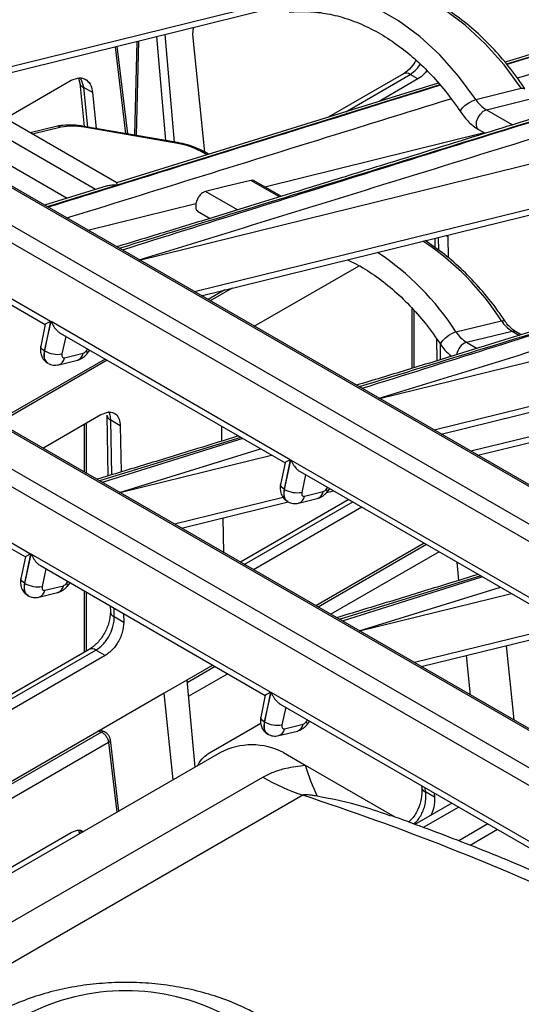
# Model space of a CAD drawing. Header units: millimetres. Extents: x 16 to 503, y 3 to 290.
# Tile 29 of 172: x 95.62 to 99.95, y 85.88 to 94.37. Entities that reach past the tile are written whole.
import ezdxf

# ---------------------------------------------------------------- set-up
doc = ezdxf.new("R2010")
doc.units = ezdxf.units.MM

msp = doc.modelspace()

# ---------------------------------------------------------------- linework, layer by layer
at = {"color": 7, "linetype": 'Continuous', "lineweight": 25}
for p, q in [((103.0851, 95.0011), (99.8207, 93.9874)), ((103.0879, 94.9995), (99.823, 93.9845)), ((97.7185, 94.5003), (94.302, 93.6593)), ((94.3616, 93.6249), (97.7817, 94.4668)), ((93.0875, 94.3465), (111.6899, 83.6076)), ((111.7192, 83.6045), (93.1169, 94.3434)), ((92.6954, 94.2499), (111.2977, 83.511)), ((96.8044, 94.2262), (96.8808, 93.3301)), ((96.9589, 93.3165), (96.8797, 94.2447)), ((97.1178, 94.2426), (97.122, 94.3044)), ((97.221, 93.2295), (97.1178, 94.2426)), ((96.4483, 94.1386), (96.5372, 93.3898)), ((96.556, 93.3865), (96.4662, 94.143)), ((96.6356, 94.1847), (96.6153, 93.3762)), ((96.6308, 93.3735), (96.6513, 94.1885)), ((98.933, 93.9048), (98.289, 93.533)), ((98.4351, 93.5784), (98.9907, 93.8991)), ((99.0572, 93.8607), (98.9907, 93.8991)), ((93.1496, 93.8359), (110.675, 83.7188)), ((95.4991, 93.5201), (96.0694, 93.8493)), ((96.1325, 93.8685), (96.143, 93.823)), ((96.143, 93.823), (96.1808, 93.4517)), ((99.232, 93.8256), (96.4591, 92.9653)), ((99.2465, 93.8091), (96.4644, 92.946)), ((99.0572, 93.8607), (98.7229, 93.6677)), ((94.8364, 93.7418), (96.2784, 92.9093)), ((96.4609, 92.9649), (95.0318, 93.7899)), ((96.253, 93.7433), (96.1762, 93.7876)), ((96.211, 93.4464), (96.1762, 93.7876)), ((96.253, 93.7433), (96.2845, 93.4337)), ((99.5558, 93.6836), (99.948, 93.7802)), ((99.647, 93.5952), (100.0391, 93.6917)), ((94.785, 93.5542), (96.0334, 92.8335)), ((99.647, 93.5952), (99.8724, 93.465)), ((93.0669, 93.4016), (95.8904, 91.7716)), ((95.9406, 93.4511), (95.7149, 93.3955)), ((95.9823, 93.444), (95.736, 93.3834)), ((96.9841, 93.3121), (96.1784, 93.4521)), ((96.9864, 93.3037), (96.1807, 93.4436)), ((97.7364, 92.9319), (99.6285, 93.3977)), ((99.5801, 93.4256), (99.6379, 93.3923)), ((93.1456, 93.3023), (95.845, 91.7439)), ((97.2366, 93.2065), (97.188, 93.2346)), ((97.2523, 93.2114), (97.2173, 93.2316)), ((96.6576, 92.2994), (100.1435, 93.1576)), ((100.9118, 92.9573), (97.1304, 92.0265)), ((97.8653, 92.8436), (97.6176, 92.9866)), ((97.881, 92.8485), (97.6468, 92.9836)), ((96.3787, 92.9403), (95.8375, 92.7729)), ((96.4644, 92.946), (95.861, 92.7593)), ((97.19, 91.9921), (100.9932, 92.9283)), ((97.5006, 92.7312), (97.2253, 92.8902)), ((96.212, 92.5567), (97.1441, 92.7861)), ((97.1583, 92.7207), (97.2655, 92.6588)), ((99.2014, 92.4872), (99.2029, 92.4065)), ((99.2363, 92.3827), (99.2343, 92.4953)), ((99.315, 92.5004), (99.2971, 92.5107)), ((99.3125, 92.5145), (99.315, 92.5004)), ((99.315, 92.5004), (99.3182, 92.3191)), ((92.9165, 92.3422), (111.5189, 81.6033)), ((111.5482, 81.6003), (92.9458, 92.3392)), ((92.5244, 92.2457), (111.1267, 81.5068)), ((97.6457, 91.729), (98.5494, 92.2507)), ((97.3931, 92.042), (97.2483, 91.9584)), ((97.4563, 92.0576), (97.2664, 91.948)), ((98.7245, 91.1062), (102.2104, 91.9644)), ((99.0033, 91.8871), (99.0033, 91.3647)), ((99.0232, 91.3708), (99.0232, 91.8645)), ((92.9786, 91.8317), (110.504, 81.7145)), ((95.8904, 91.7716), (95.8386, 91.5167)), ((95.84, 91.5159), (95.8953, 91.7688)), ((97.9573, 90.5784), (95.8953, 91.7688)), ((99.3848, 91.6794), (99.7769, 91.7759)), ((95.8446, 91.7448), (95.8064, 91.5571)), ((99.4759, 91.5909), (99.8681, 91.6874)), ((99.8681, 91.6874), (99.9322, 91.6504)), ((99.9479, 91.6552), (99.8974, 91.6844)), ((95.974, 91.6694), (97.912, 90.5507)), ((96.0225, 91.6414), (95.9894, 91.49)), ((102.6138, 91.6743), (99.1973, 90.8333)), ((99.2165, 91.6228), (99.2198, 91.4311)), ((99.257, 90.7988), (102.677, 91.6407)), ((99.4759, 91.5909), (99.5676, 91.538)), ((95.8386, 91.5167), (95.84, 91.5159)), ((96.1982, 91.5151), (96.2118, 91.5322)), ((96.2065, 91.4929), (96.2296, 91.5219)), ((99.2527, 91.4412), (99.2503, 91.5766)), ((96.3608, 91.4461), (95.4268, 90.9069)), ((96.379, 91.4357), (95.445, 90.8965)), ((95.9613, 91.397), (96.1221, 91.4366)), ((96.0115, 91.4568), (96.1723, 91.4964)), ((99.3327, 91.4818), (99.333, 91.4658)), ((92.8959, 91.3973), (95.7193, 89.7674)), ((92.9745, 91.298), (95.674, 89.7396)), ((95.8243, 90.6775), (96.3255, 90.9668)), ((96.3766, 90.9629), (96.3858, 90.4383)), ((96.492, 90.8707), (96.4104, 90.9178)), ((96.4186, 90.4483), (96.4104, 90.9178)), ((100.7407, 90.953), (99.5133, 90.6509)), ((99.5729, 90.6165), (100.8222, 90.924)), ((96.1803, 90.883), (96.1803, 90.4719)), ((96.2002, 90.4605), (96.2002, 90.8945)), ((96.492, 90.8707), (96.4989, 90.4727)), ((97.3678, 90.7387), (97.3656, 90.8661)), ((97.5319, 90.7701), (96.3116, 90.3951)), ((97.5479, 90.7608), (96.337, 90.3804)), ((96.4841, 90.2966), (97.701, 90.6725)), ((96.4865, 90.2952), (97.7961, 90.6175)), ((97.9573, 90.5784), (97.9055, 90.3235)), ((97.9069, 90.3227), (97.9622, 90.5756)), ((100.7857, 88.9456), (97.9622, 90.5756)), ((97.9115, 90.5516), (97.8733, 90.3638)), ((98.0409, 90.4762), (100.7404, 88.9178)), ((98.0894, 90.4482), (98.0563, 90.2967)), ((97.9069, 90.3227), (97.9055, 90.3235)), ((98.2651, 90.3219), (98.2787, 90.339)), ((98.2735, 90.2997), (98.2965, 90.3287)), ((97.8963, 90.2528), (96.9594, 90.0222)), ((98.4609, 90.2338), (97.5269, 89.6946)), ((98.0282, 90.2038), (98.189, 90.2434)), ((98.0785, 90.2636), (98.2393, 90.3032)), ((98.2698, 90.2957), (98.3286, 90.3102)), ((97.019, 89.9878), (97.9393, 90.2143)), ((97.5607, 89.6751), (98.4947, 90.2142)), ((98.5747, 90.1681), (97.6407, 89.6289)), ((97.3846, 89.7767), (97.3794, 90.0765)), ((99.1117, 89.8581), (98.1776, 89.3189)), ((99.1311, 89.8469), (98.1971, 89.3077)), ((95.6735, 89.7405), (95.6354, 89.5528)), ((95.7193, 89.7674), (95.6675, 89.5125)), ((95.669, 89.5116), (95.7243, 89.7645)), ((97.7863, 88.5741), (95.7243, 89.7645)), ((99.239, 89.7846), (98.305, 89.2454)), ((95.803, 89.6652), (97.741, 88.5464)), ((99.41, 89.5379), (99.394, 89.6951)), ((95.8515, 89.6372), (95.8183, 89.4857)), ((99.5988, 89.5769), (98.3785, 89.2019)), ((99.6149, 89.5676), (98.404, 89.1872)), ((95.6675, 89.5125), (95.669, 89.5116)), ((95.8405, 89.4525), (96.0013, 89.4921)), ((96.0272, 89.5109), (96.0407, 89.5279)), ((96.0355, 89.4886), (96.0586, 89.5176)), ((98.551, 89.1034), (99.7679, 89.4793)), ((95.7903, 89.3927), (95.9511, 89.4323)), ((96.1803, 89.4473), (96.1803, 88.9172)), ((96.2002, 88.9286), (96.2002, 89.4359)), ((98.5535, 89.102), (99.8631, 89.4243)), ((96.4053, 89.3175), (96.4062, 89.2673)), ((96.4399, 89.2222), (96.4386, 89.2982)), ((96.5215, 89.1751), (96.4399, 89.2222)), ((96.5202, 89.2511), (96.5215, 89.1751)), ((100.3359, 89.1514), (99.0263, 88.829)), ((99.0859, 88.7946), (100.3955, 89.1169)), ((99.8179, 88.9748), (99.8833, 88.3343)), ((96.224, 88.9424), (94.5922, 88.0004)), ((94.6499, 87.9947), (96.2817, 88.9367)), ((96.3617, 88.8905), (94.7299, 87.9485)), ((96.3617, 88.8905), (96.2817, 88.9367)), ((99.5109, 88.5493), (99.4761, 88.8906)), ((97.2902, 88.8066), (97.0653, 88.6768)), ((97.3096, 88.7954), (97.0673, 88.6555)), ((97.4176, 88.7331), (97.0782, 88.5372)), ((97.0653, 88.6768), (96.8706, 88.5644)), ((97.0653, 88.6768), (97.1345, 87.9267)), ((96.8706, 88.5644), (94.2423, 87.0471)), ((96.9467, 87.8182), (96.8706, 88.5644)), ((97.7405, 88.5473), (97.7023, 88.3596)), ((97.7863, 88.5741), (97.7345, 88.3193)), ((97.7359, 88.3184), (97.7912, 88.5713)), ((100.6147, 86.9413), (97.7912, 88.5713)), ((97.8699, 88.4719), (100.5694, 86.9136)), ((97.9184, 88.444), (97.8853, 88.2925)), ((97.2606, 88.0518), (97.7022, 88.3067)), ((97.7359, 88.3184), (97.7345, 88.3193)), ((97.9074, 88.2593), (98.0682, 88.2989)), ((98.0941, 88.3176), (98.1077, 88.3347)), ((98.1025, 88.2954), (98.1255, 88.3244)), ((96.3293, 88.2295), (94.2443, 87.0258)), ((96.3067, 88.2389), (96.3293, 88.2295)), ((96.3547, 88.2328), (96.3208, 88.247)), ((97.8572, 88.1995), (98.018, 88.2391)), ((96.3906, 88.1402), (94.2552, 86.9075)), ((96.3906, 88.1402), (96.462, 87.5384)), ((96.4792, 87.5484), (96.4063, 88.1629)), ((97.3541, 88.0535), (91.3709, 84.5994)), ((97.8981, 88.0535), (98.0849, 87.9456)), ((98.0849, 87.9456), (98.8588, 87.4988)), ((91.7368, 84.3882), (97.72, 87.8423)), ((98.0659, 87.6854), (92.0827, 84.2314)), ((99.0881, 87.7687), (99.09, 87.7496)), ((99.1232, 87.7141), (99.1195, 87.7505)), ((99.2, 87.6698), (99.1232, 87.7141)), ((99.1963, 87.7062), (99.2, 87.6698)), ((99.3491, 87.6181), (99.0304, 87.4341)), ((99.4086, 87.5837), (99.1027, 87.4071)), ((99.6603, 87.4384), (99.4082, 87.2928)), ((94.4376, 86.4221), (96.0694, 87.3641)), ((96.1325, 87.3833), (96.1396, 87.3523)), ((99.744, 87.3901), (99.5064, 87.2529))]:
    msp.add_line(p, q, dxfattribs=at)
at = {"color": 7, "linetype": 'Continuous', "lineweight": 25, "flags": 128}
for points in [[(99.948, 93.7802), (99.7996, 93.9824), (99.6379, 94.1644), (99.4648, 94.3241), (99.2825, 94.4595), (99.0932, 94.5688), (98.8992, 94.6506), (98.7031, 94.7041), (98.5071, 94.7285), (98.3138, 94.7236)], [(99.5558, 93.6836), (99.4075, 93.8858), (99.2458, 94.0679), (99.0727, 94.2276), (98.8904, 94.3629), (98.701, 94.4722), (98.5071, 94.5541), (98.3109, 94.6076), (98.115, 94.632), (97.9216, 94.627)], [(99.948, 93.7802), (99.9692, 93.782), (99.9789, 93.7767)], [(99.4268, 93.5734), (99.4258, 93.5753), (99.4275, 93.5902), (99.4414, 93.6107), (99.4651, 93.6337), (99.4952, 93.6556), (99.5271, 93.6731), (99.5558, 93.6836)], [(99.5801, 93.4256), (99.5687, 93.4365), (99.5607, 93.461), (99.5629, 93.4928), (99.575, 93.527), (99.5953, 93.5585), (99.6205, 93.5824), (99.647, 93.5952)], [(96.1807, 93.4436), (96.18, 93.4496), (96.1785, 93.452), (96.1784, 93.4521)], [(96.9864, 93.3037), (96.9856, 93.3097), (96.9842, 93.3121), (96.9841, 93.3121)], [(97.6176, 92.9866), (97.3979, 92.9326), (97.2253, 92.8902)], [(99.7769, 91.7759), (99.7982, 91.7777), (99.8078, 91.7724)], [(99.2557, 91.5691), (99.2547, 91.571), (99.2565, 91.586), (99.2703, 91.6065), (99.2941, 91.6294), (99.3242, 91.6513), (99.3561, 91.6689), (99.3848, 91.6794)], [(99.8681, 91.6874), (99.8917, 91.687), (99.8974, 91.6844)], [(95.8386, 91.5167), (95.8251, 91.5255), (95.8149, 91.5347), (95.8085, 91.5439), (95.8061, 91.5528), (95.8064, 91.5571)], [(96.1982, 91.5151), (96.2043, 91.5058), (96.2073, 91.4985), (96.207, 91.4936), (96.2065, 91.4929)], [(97.9055, 90.3235), (97.892, 90.3323), (97.8819, 90.3415), (97.8754, 90.3507), (97.873, 90.3595), (97.8733, 90.3638)], [(98.2651, 90.3219), (98.2712, 90.3126), (98.2742, 90.3053), (98.2739, 90.3004), (98.2735, 90.2997)], [(95.6675, 89.5125), (95.6541, 89.5212), (95.6439, 89.5304), (95.6375, 89.5396), (95.6351, 89.5485), (95.6354, 89.5528)], [(96.0272, 89.5109), (96.0333, 89.5015), (96.0362, 89.4942), (96.036, 89.4893), (96.0355, 89.4886)], [(97.7345, 88.3193), (97.721, 88.328), (97.7108, 88.3372), (97.7044, 88.3464), (97.702, 88.3553), (97.7023, 88.3596)], [(98.0941, 88.3176), (98.1002, 88.3083), (98.1032, 88.301), (98.1029, 88.2961), (98.1025, 88.2954)], [(96.3547, 88.2328), (96.3569, 88.2318), (96.3585, 88.2307)]]:
    msp.add_lwpolyline(points, dxfattribs=at)
at = {"color": 7, "linetype": 'Continuous', "lineweight": 25}
for centre, radius, start, end in [((98.9569, 93.8528), 0.0573, 53.94948, 114.74006), ((96.1895, 93.8334), 0.0477, 192.58733, 253.77767), ((99.792, 93.8358), 0.281, 212.78253, 238.91042), ((95.9529, 93.3972), 0.0553, 57.8627, 102.88794), ((96.0806, 92.9458), 0.5078, 78.63254, 101.15988), ((96.8855, 92.6808), 0.631, 61.35431, 80.80366), ((97.199, 93.1977), 0.0385, 61.62434, 106.63047), ((97.8043, 90.5085), 2.3447, 32.71894, 56.43843), ((97.4121, 90.412), 2.3447, 32.71894, 56.43843), ((100.0132, 91.928), 0.281, 212.78253, 238.91042), ((99.621, 91.8315), 0.281, 212.78253, 238.91042), ((99.5265, 91.4635), 0.1371, 111.62673, 171.61174), ((95.9507, 91.7103), 0.2237, 240.34382, 279.94896), ((95.9389, 91.4668), 0.0733, 287.55627, 352.11944), ((96.0996, 91.5065), 0.0734, 287.81834, 352.10222), ((96.4325, 90.9696), 0.0563, 186.8131, 246.86029), ((98.0176, 90.5171), 0.2237, 240.34382, 279.94896), ((98.0059, 90.2736), 0.0733, 287.55627, 352.11944), ((98.1666, 90.3132), 0.0734, 287.81834, 352.10222), ((95.7797, 89.706), 0.2237, 240.34382, 279.94896), ((95.9286, 89.5022), 0.0734, 287.81834, 352.10222), ((95.7679, 89.4626), 0.0733, 287.55627, 352.11944), ((96.4621, 89.274), 0.0563, 186.8131, 246.86029), ((96.2479, 88.8897), 0.0579, 54.31115, 114.37839), ((97.8466, 88.5128), 0.2237, 240.34382, 279.94896), ((97.9956, 88.309), 0.0734, 287.81834, 352.10222), ((96.3453, 88.2063), 0.0281, 70.32315, 124.64274), ((97.8348, 88.2693), 0.0733, 287.55627, 352.11944), ((96.3816, 88.1631), 0.0246, 291.28882, 359.41879), ((97.6261, 87.5286), 0.5912, 62.60967, 117.39033), ((99.882, 88.4825), 1.8756, 196.63475, 205.43208), ((98.6477, 89.4281), 1.8372, 239.67327, 251.53966), ((90.8286, 65.6896), 23.1558, 65.22374, 71.78712), ((99.1366, 87.7599), 0.0476, 192.52994, 253.7842), ((96.5383, 84.1468), 1.8534, 62.39104, 117.60896)]:
    msp.add_arc(centre, radius, start, end, dxfattribs=at)
for points, knots in [([(103.5045, 97.0801), (101.6689, 96.5094), (99.1123, 95.7143), (95.8336, 94.6956), (94.3976, 94.2436), (93.6796, 94.0175)], [0, 0, 0, 0, 0.56, 0.780001, 1, 1, 1, 1]), ([(93.8266, 93.9337), (94.6265, 94.1804), (96.2373, 94.6773), (98.6701, 95.4337), (101.1126, 96.192), (102.7415, 96.6981), (103.556, 96.9511)], [0, 0, 0, 0, 0.247433, 0.498286, 0.749143, 1, 1, 1, 1]), ([(106.2841, 95.4554), (106.1146, 95.4028), (105.7782, 95.2983), (105.2972, 95.1489), (104.8633, 95.0141), (104.4964, 94.9002), (104.1052, 94.7787), (103.6631, 94.6414), (103.0046, 94.437), (102.1986, 94.1868), (101.2971, 93.907), (100.4404, 93.6411), (99.6249, 93.3882), (98.9871, 93.1906), (98.5312, 93.0494), (98.2626, 92.9664), (97.9855, 92.8807), (97.6748, 92.7848), (97.3054, 92.671), (96.8931, 92.5442), (96.6031, 92.4565), (96.4603, 92.4133)], [0, 0, 0, 0, 0.051801, 0.102853, 0.147069, 0.184452, 0.215, 0.266675, 0.319612, 0.416281, 0.513066, 0.595161, 0.678113, 0.762254, 0.790013, 0.817346, 0.844257, 0.874614, 0.912093, 0.956699, 1, 1, 1, 1]), ([(106.3303, 95.4488), (104.4936, 94.8787), (101.9354, 94.0846), (98.6566, 93.0659), (97.2073, 92.6216), (96.4826, 92.3994)], [0, 0, 0, 0, 0.56, 0.780001, 1, 1, 1, 1]), ([(106.3329, 95.4473), (104.4974, 94.8765), (101.9407, 94.0815), (98.662, 93.0628), (97.226, 92.6108), (96.508, 92.3847)], [0, 0, 0, 0, 0.56, 0.780001, 1, 1, 1, 1]), ([(96.6551, 92.3009), (97.4549, 92.5476), (99.0657, 93.0445), (101.4985, 93.8009), (103.941, 94.5592), (105.57, 95.0653), (106.3844, 95.3183)], [0, 0, 0, 0, 0.2474328, 0.498286, 0.7491426, 1, 1, 1, 1]), ([(103.039, 95.0077), (102.0132, 94.689), (100.9362, 94.3544), (99.8586, 94.0201), (99.8073, 94.0041)], [0, 0, 0, 0, 0.952365, 1, 1, 1, 1]), ([(96.5497, 94.9446), (96.0355, 94.785), (95.0623, 94.483), (94.0826, 94.1838), (93.6204, 94.0427)], [0, 0, 0, 0, 0.5283594, 1, 1, 1, 1]), ([(96.6354, 94.9503), (96.0804, 94.778), (95.0894, 94.4705), (94.0927, 94.1661), (93.6542, 94.0322)], [0, 0, 0, 0, 0.5600008, 1, 1, 1, 1]), ([(99.9145, 93.8689), (100.2569, 93.9752), (101.4136, 94.3344), (102.5705, 94.6938), (103.385, 94.9469)], [0, 0, 0, 0, 0.296017, 1, 1, 1, 1]), ([(99.9789, 93.7767), (99.9559, 93.8102), (99.8896, 93.9069), (99.7704, 94.0552), (99.619, 94.2147), (99.4579, 94.3552), (99.2891, 94.4755), (99.1142, 94.574), (98.9352, 94.6499), (98.7538, 94.7022), (98.5722, 94.7301), (98.4275, 94.7338), (98.3443, 94.7267), (98.3202, 94.7247)], [0, 0, 0, 0, 0.0535141, 0.1545122, 0.2555806, 0.3566472, 0.4576662, 0.5585718, 0.6592797, 0.7596977, 0.8597473, 0.9593935, 1, 1, 1, 1]), ([(97.9477, 94.4368), (97.9751, 94.439), (98.0566, 94.4456), (98.195, 94.4387), (98.3622, 94.4077), (98.5291, 94.3529), (98.6937, 94.2755), (98.8543, 94.1761), (99.0092, 94.056), (99.1565, 93.916), (99.2978, 93.7567), (99.3831, 93.6355), (99.4267, 93.5735)], [0, 0, 0, 0, 0.053542, 0.159592, 0.265335, 0.370561, 0.475296, 0.579642, 0.683718, 0.78763, 0.891456, 1, 1, 1, 1]), ([(108.351, 94.2622), (108.1816, 94.2096), (107.8451, 94.1051), (107.3641, 93.9557), (106.9302, 93.8209), (106.5634, 93.707), (106.1721, 93.5855), (105.73, 93.4482), (105.0716, 93.2438), (104.2655, 92.9935), (103.364, 92.7137), (102.5073, 92.4479), (101.6919, 92.195), (101.054, 91.9974), (100.5981, 91.8562), (100.3295, 91.7731), (100.0525, 91.6875), (99.7418, 91.5916), (99.3724, 91.4778), (98.96, 91.351), (98.67, 91.2633), (98.5272, 91.2201)], [0, 0, 0, 0, 0.0518005, 0.1028528, 0.147069, 0.1844514, 0.2149998, 0.2666751, 0.3196123, 0.4162813, 0.5130661, 0.5951605, 0.6781128, 0.7622537, 0.7900131, 0.8173459, 0.8442567, 0.8746144, 0.9120929, 0.9566986, 1, 1, 1, 1]), ([(108.3972, 94.2556), (106.5605, 93.6855), (104.0023, 92.8914), (100.7235, 91.8727), (99.2742, 91.4284), (98.5495, 91.2062)], [0, 0, 0, 0, 0.56, 0.780001, 1, 1, 1, 1]), ([(108.3998, 94.2541), (106.5643, 93.6833), (104.0077, 92.8883), (100.7289, 91.8696), (99.293, 91.4175), (98.575, 91.1915)], [0, 0, 0, 0, 0.56, 0.780001, 1, 1, 1, 1]), ([(98.722, 91.1077), (99.5219, 91.3544), (101.1326, 91.8513), (103.5655, 92.6077), (106.0079, 93.366), (107.6369, 93.8721), (108.4514, 94.1251)], [0, 0, 0, 0, 0.247433, 0.498286, 0.749143, 1, 1, 1, 1]), ([(99.0398, 94.0225), (99.0273, 94.0008), (98.9981, 93.9501), (98.9567, 93.9213), (98.9331, 93.9048)], [0, 0, 0, 0, 0.429608, 1, 1, 1, 1]), ([(98.9907, 93.8991), (99.0105, 93.9139), (99.041, 93.9366), (99.0683, 93.9715), (99.076, 93.9863), (99.0767, 93.9876)], [0, 0, 0, 0, 0.6313082, 0.9681321, 1, 1, 1, 1]), ([(99.1329, 93.9343), (99.1251, 93.923), (99.1034, 93.8909), (99.0753, 93.8725), (99.0572, 93.8607)], [0, 0, 0, 0, 0.355306, 1, 1, 1, 1]), ([(99.2492, 93.8061), (98.7749, 93.6587), (97.6478, 93.3084), (96.5218, 92.9575), (95.8696, 92.7543)], [0, 0, 0, 0, 0.4208394, 1, 1, 1, 1]), ([(96.0694, 93.8493), (96.0929, 93.8591), (96.1418, 93.8796), (96.2021, 93.857), (96.2407, 93.808), (96.249, 93.7643), (96.253, 93.7433)], [0, 0, 0, 0, 0.2693099, 0.56119, 0.788964, 1, 1, 1, 1]), ([(96.1762, 93.7876), (96.1708, 93.8131), (96.1643, 93.844), (96.148, 93.8645), (96.1451, 93.8681)], [0, 0, 0, 0, 0.822066, 1, 1, 1, 1]), ([(96.0288, 92.6624), (96.0382, 92.6653), (96.8591, 92.9189), (97.9655, 93.2636), (99.0603, 93.6036), (99.3409, 93.6907)], [0, 0, 0, 0, 0.008552, 0.745836, 1, 1, 1, 1]), ([(99.4267, 93.5735), (99.4379, 93.5579), (99.4695, 93.5136), (99.5215, 93.4629), (99.5646, 93.4355), (99.5801, 93.4256)], [0, 0, 0, 0, 0.25875, 0.732816, 1, 1, 1, 1]), ([(96.1784, 93.4521), (96.1622, 93.4546), (96.1151, 93.4619), (96.0392, 93.4651), (95.9776, 93.4595), (95.9467, 93.4525), (95.9406, 93.4511)], [0, 0, 0, 0, 0.188921, 0.551079, 0.910352, 1, 1, 1, 1]), ([(97.2173, 93.2316), (97.2043, 93.2386), (97.1663, 93.2593), (97.0952, 93.2865), (97.0278, 93.3042), (96.9914, 93.3108), (96.9841, 93.3121)], [0, 0, 0, 0, 0.195422, 0.568682, 0.913658, 1, 1, 1, 1]), ([(96.3787, 92.9402), (96.3917, 92.9433), (96.4199, 92.9501), (96.4489, 92.9474), (96.4644, 92.946)], [0, 0, 0, 0, 0.464107, 1, 1, 1, 1]), ([(96.4644, 92.946), (96.464, 92.9523), (96.4633, 92.9624), (96.4611, 92.9633), (96.4602, 92.9636)], [0, 0, 0, 0, 0.620709, 1, 1, 1, 1]), ([(97.6471, 92.983), (97.6451, 92.9842), (97.6368, 92.9891), (97.6258, 92.9877), (97.6176, 92.9866)], [0, 0, 0, 0, 0.247995, 1, 1, 1, 1]), ([(97.2253, 92.8902), (97.2166, 92.8868), (97.1992, 92.8801), (97.1748, 92.8556), (97.1587, 92.8299), (97.1487, 92.8064), (97.1457, 92.7932), (97.1441, 92.7861)], [0, 0, 0, 0, 0.245147, 0.494476, 0.716961, 0.846487, 1, 1, 1, 1]), ([(97.1441, 92.7861), (97.1426, 92.7744), (97.1394, 92.7499), (97.148, 92.727), (97.1586, 92.722), (97.1616, 92.7205)], [0, 0, 0, 0, 0.399091, 0.830527, 1, 1, 1, 1]), ([(99.8078, 91.7724), (99.7849, 91.8059), (99.7186, 91.9026), (99.5994, 92.051), (99.4479, 92.2102), (99.2876, 92.3516), (99.1745, 92.4284), (99.1182, 92.4667)], [0, 0, 0, 0, 0.1171258, 0.3381792, 0.5593868, 0.7805902, 1, 1, 1, 1]), ([(98.4489, 92.302), (98.4735, 92.2909), (98.5527, 92.2551), (98.6832, 92.171), (98.8382, 92.0519), (98.9855, 91.9117), (99.1268, 91.7524), (99.2121, 91.6312), (99.2557, 91.5692)], [0, 0, 0, 0, 0.081898, 0.264478, 0.446586, 0.628406, 0.810076, 1, 1, 1, 1]), ([(95.8449, 91.7448), (95.8453, 91.7455), (95.8467, 91.7479), (95.8611, 91.757), (95.8806, 91.7667), (95.8904, 91.7716)], [0, 0, 0, 0, 0.187016, 0.594283, 1, 1, 1, 1]), ([(95.8953, 91.7688), (95.9025, 91.754), (95.9168, 91.7244), (95.9438, 91.6925), (95.9638, 91.6749), (95.9725, 91.6706), (95.9742, 91.6698)], [0, 0, 0, 0, 0.375096, 0.751665, 0.952768, 1, 1, 1, 1]), ([(99.8974, 91.6844), (99.8894, 91.6895), (99.8646, 91.7052), (99.8334, 91.7361), (99.8133, 91.7646), (99.8078, 91.7724)], [0, 0, 0, 0, 0.259681, 0.797571, 1, 1, 1, 1]), ([(95.8064, 91.5571), (95.8047, 91.5438), (95.8012, 91.516), (95.8107, 91.4737), (95.8323, 91.4347), (95.8563, 91.4178), (95.8684, 91.4094)], [0, 0, 0, 0, 0.22712, 0.474411, 0.735353, 1, 1, 1, 1]), ([(95.8386, 91.5167), (95.8368, 91.5058), (95.8335, 91.4845), (95.8359, 91.4569), (95.8432, 91.4355), (95.8531, 91.4189), (95.8633, 91.4145), (95.868, 91.4125)], [0, 0, 0, 0, 0.228524, 0.444654, 0.648382, 0.839699, 1, 1, 1, 1]), ([(95.8709, 91.4109), (95.8655, 91.4131), (95.8546, 91.4177), (95.8443, 91.4348), (95.8371, 91.4563), (95.8348, 91.4837), (95.8382, 91.505), (95.84, 91.5159)], [0, 0, 0, 0, 0.179815, 0.366686, 0.565679, 0.776787, 1, 1, 1, 1]), ([(96.1723, 91.4964), (96.1774, 91.4983), (96.1864, 91.5019), (96.1946, 91.5111), (96.1982, 91.5151)], [0, 0, 0, 0, 0.559997, 1, 1, 1, 1]), ([(99.2557, 91.5692), (99.2667, 91.5534), (99.2931, 91.5156), (99.3261, 91.4865), (99.3453, 91.4696)], [0, 0, 0, 0, 0.419199, 1, 1, 1, 1]), ([(95.9894, 91.49), (95.9886, 91.4843), (95.9871, 91.4725), (95.9925, 91.4609), (96.0013, 91.4555), (96.0082, 91.4564), (96.0115, 91.4568)], [0, 0, 0, 0, 0.270377, 0.562407, 0.78963, 1, 1, 1, 1]), ([(96.1219, 91.4366), (96.1302, 91.4391), (96.1464, 91.4441), (96.1695, 91.4577), (96.1901, 91.474), (96.2012, 91.4867), (96.2066, 91.4929)], [0, 0, 0, 0, 0.266905, 0.523195, 0.767893, 1, 1, 1, 1]), ([(95.8694, 91.4088), (95.8763, 91.4055), (95.8903, 91.3987), (95.9135, 91.3937), (95.9375, 91.3925), (95.9533, 91.3955), (95.9611, 91.397)], [0, 0, 0, 0, 0.249118, 0.500808, 0.752152, 1, 1, 1, 1]), ([(96.3255, 90.9668), (96.3487, 90.9768), (96.3969, 90.9976), (96.4526, 90.9777), (96.4855, 90.9321), (96.4899, 90.8906), (96.492, 90.8707)], [0, 0, 0, 0, 0.270236, 0.562396, 0.789716, 1, 1, 1, 1]), ([(96.4104, 90.9178), (96.4088, 90.9325), (96.4059, 90.9599), (96.3983, 90.9857), (96.3909, 90.9931), (96.3905, 90.9934)], [0, 0, 0, 0, 0.521716, 0.976475, 1, 1, 1, 1]), ([(97.5103, 90.7826), (97.3928, 90.7464), (97.1288, 90.665), (96.722, 90.5399), (96.4321, 90.4523), (96.2892, 90.4091)], [0, 0, 0, 0, 0.28923, 0.649888, 1, 1, 1, 1]), ([(97.9118, 90.5516), (97.9122, 90.5523), (97.9136, 90.5546), (97.928, 90.5637), (97.9475, 90.5735), (97.9573, 90.5784)], [0, 0, 0, 0, 0.187016, 0.594283, 1, 1, 1, 1]), ([(97.9622, 90.5756), (97.9694, 90.5608), (97.9837, 90.5312), (98.0107, 90.4993), (98.0307, 90.4817), (98.0395, 90.4774), (98.0411, 90.4766)], [0, 0, 0, 0, 0.375096, 0.751665, 0.952768, 1, 1, 1, 1]), ([(97.8733, 90.3639), (97.8717, 90.3506), (97.8681, 90.3228), (97.8777, 90.2805), (97.8992, 90.2415), (97.9233, 90.2246), (97.9354, 90.2162)], [0, 0, 0, 0, 0.22712, 0.474411, 0.735353, 1, 1, 1, 1]), ([(97.9055, 90.3235), (97.9038, 90.3126), (97.9004, 90.2913), (97.9028, 90.2637), (97.9101, 90.2422), (97.92, 90.2256), (97.9302, 90.2213), (97.9349, 90.2193)], [0, 0, 0, 0, 0.228524, 0.444654, 0.648382, 0.839699, 1, 1, 1, 1]), ([(97.9378, 90.2177), (97.9325, 90.2199), (97.9215, 90.2245), (97.9112, 90.2416), (97.9041, 90.263), (97.9017, 90.2905), (97.9052, 90.3118), (97.9069, 90.3227)], [0, 0, 0, 0, 0.179815, 0.366686, 0.565679, 0.776787, 1, 1, 1, 1]), ([(98.2393, 90.3032), (98.2443, 90.3051), (98.2533, 90.3087), (98.2615, 90.3179), (98.2651, 90.3219)], [0, 0, 0, 0, 0.559997, 1, 1, 1, 1]), ([(98.0563, 90.2967), (98.0556, 90.2911), (98.0541, 90.2793), (98.0595, 90.2677), (98.0682, 90.2623), (98.0751, 90.2632), (98.0785, 90.2636)], [0, 0, 0, 0, 0.2703766, 0.5624068, 0.7896297, 1, 1, 1, 1]), ([(98.1889, 90.2433), (98.1971, 90.2459), (98.2133, 90.2509), (98.2364, 90.2644), (98.257, 90.2808), (98.2681, 90.2935), (98.2735, 90.2997)], [0, 0, 0, 0, 0.266905, 0.523195, 0.767893, 1, 1, 1, 1]), ([(97.9363, 90.2156), (97.9432, 90.2122), (97.9572, 90.2055), (97.9804, 90.2005), (98.0044, 90.1993), (98.0202, 90.2023), (98.0281, 90.2038)], [0, 0, 0, 0, 0.249118, 0.500808, 0.752152, 1, 1, 1, 1]), ([(95.6738, 89.7405), (95.6743, 89.7412), (95.6756, 89.7436), (95.6901, 89.7527), (95.7096, 89.7625), (95.7193, 89.7674)], [0, 0, 0, 0, 0.187016, 0.594283, 1, 1, 1, 1]), ([(95.7243, 89.7645), (95.7314, 89.7497), (95.7458, 89.7201), (95.7727, 89.6883), (95.7928, 89.6706), (95.8015, 89.6664), (95.8032, 89.6655)], [0, 0, 0, 0, 0.375096, 0.751665, 0.952768, 1, 1, 1, 1]), ([(95.6354, 89.5529), (95.6337, 89.5395), (95.6302, 89.5117), (95.6397, 89.4694), (95.6613, 89.4304), (95.6853, 89.4136), (95.6974, 89.4051)], [0, 0, 0, 0, 0.22712, 0.474411, 0.735353, 1, 1, 1, 1]), ([(99.5772, 89.5894), (99.4597, 89.5532), (99.1958, 89.4718), (98.789, 89.3467), (98.499, 89.2591), (98.3562, 89.2159)], [0, 0, 0, 0, 0.28923, 0.649888, 1, 1, 1, 1]), ([(95.6675, 89.5125), (95.6658, 89.5015), (95.6625, 89.4802), (95.6649, 89.4527), (95.6722, 89.4312), (95.682, 89.4146), (95.6923, 89.4102), (95.6969, 89.4082)], [0, 0, 0, 0, 0.228524, 0.444654, 0.648382, 0.839699, 1, 1, 1, 1]), ([(95.6999, 89.4066), (95.6945, 89.4088), (95.6836, 89.4134), (95.6733, 89.4305), (95.6661, 89.452), (95.6638, 89.4795), (95.6672, 89.5007), (95.669, 89.5116)], [0, 0, 0, 0, 0.179815, 0.366686, 0.565679, 0.776787, 1, 1, 1, 1]), ([(95.8183, 89.4857), (95.8176, 89.48), (95.8161, 89.4682), (95.8215, 89.4566), (95.8302, 89.4512), (95.8372, 89.4521), (95.8405, 89.4525)], [0, 0, 0, 0, 0.270377, 0.562407, 0.78963, 1, 1, 1, 1]), ([(95.9509, 89.4323), (95.9592, 89.4348), (95.9754, 89.4398), (95.9985, 89.4534), (96.0191, 89.4697), (96.0302, 89.4825), (96.0356, 89.4887)], [0, 0, 0, 0, 0.2669048, 0.5231949, 0.7678934, 1, 1, 1, 1]), ([(96.0013, 89.4921), (96.0064, 89.4941), (96.0154, 89.4976), (96.0236, 89.5068), (96.0272, 89.5109)], [0, 0, 0, 0, 0.559997, 1, 1, 1, 1]), ([(95.6984, 89.4045), (95.7053, 89.4012), (95.7192, 89.3944), (95.7425, 89.3894), (95.7665, 89.3882), (95.7823, 89.3912), (95.7901, 89.3927)], [0, 0, 0, 0, 0.249118, 0.500808, 0.752152, 1, 1, 1, 1]), ([(96.4062, 89.2673), (96.4038, 89.2371), (96.3992, 89.1768), (96.3575, 89.08), (96.2969, 88.9944), (96.2483, 88.9597), (96.224, 88.9424)], [0, 0, 0, 0, 0.2503948, 0.500481, 0.750313, 1, 1, 1, 1]), ([(96.2817, 88.9367), (96.3025, 88.9513), (96.334, 88.9736), (96.3713, 89.0195), (96.4017, 89.0669), (96.4244, 89.1201), (96.4384, 89.1761), (96.4394, 89.2061), (96.4399, 89.2222)], [0, 0, 0, 0, 0.242475, 0.369405, 0.499763, 0.709651, 0.844872, 1, 1, 1, 1]), ([(96.5215, 89.1751), (96.5191, 89.1465), (96.5141, 89.0869), (96.4711, 88.9975), (96.4168, 88.9287), (96.3796, 88.9029), (96.3617, 88.8905)], [0, 0, 0, 0, 0.270287, 0.562462, 0.789757, 1, 1, 1, 1]), ([(97.7408, 88.5473), (97.7412, 88.548), (97.7426, 88.5504), (97.757, 88.5595), (97.7765, 88.5693), (97.7863, 88.5741)], [0, 0, 0, 0, 0.187016, 0.594283, 1, 1, 1, 1]), ([(97.7912, 88.5713), (97.7984, 88.5565), (97.8127, 88.5269), (97.8397, 88.495), (97.8597, 88.4774), (97.8684, 88.4732), (97.8701, 88.4723)], [0, 0, 0, 0, 0.375096, 0.751665, 0.952768, 1, 1, 1, 1]), ([(97.7023, 88.3596), (97.7006, 88.3463), (97.6971, 88.3185), (97.7066, 88.2762), (97.7282, 88.2372), (97.7522, 88.2204), (97.7643, 88.2119)], [0, 0, 0, 0, 0.22712, 0.474411, 0.735353, 1, 1, 1, 1]), ([(97.7345, 88.3193), (97.7327, 88.3083), (97.7294, 88.287), (97.7318, 88.2595), (97.7391, 88.238), (97.749, 88.2214), (97.7592, 88.217), (97.7639, 88.215)], [0, 0, 0, 0, 0.228524, 0.444654, 0.648382, 0.839699, 1, 1, 1, 1]), ([(97.7668, 88.2134), (97.7614, 88.2156), (97.7505, 88.2202), (97.7402, 88.2373), (97.733, 88.2588), (97.7307, 88.2863), (97.7342, 88.3075), (97.7359, 88.3184)], [0, 0, 0, 0, 0.179815, 0.366686, 0.565679, 0.776787, 1, 1, 1, 1]), ([(97.8853, 88.2925), (97.8845, 88.2868), (97.883, 88.275), (97.8885, 88.2634), (97.8972, 88.258), (97.9041, 88.2589), (97.9074, 88.2593)], [0, 0, 0, 0, 0.270377, 0.562407, 0.78963, 1, 1, 1, 1]), ([(98.0178, 88.2391), (98.0261, 88.2416), (98.0423, 88.2466), (98.0654, 88.2602), (98.086, 88.2765), (98.0971, 88.2892), (98.1025, 88.2955)], [0, 0, 0, 0, 0.266905, 0.523195, 0.767893, 1, 1, 1, 1]), ([(98.0682, 88.2989), (98.0733, 88.3009), (98.0823, 88.3044), (98.0905, 88.3136), (98.0941, 88.3176)], [0, 0, 0, 0, 0.559997, 1, 1, 1, 1]), ([(96.4063, 88.1629), (96.4048, 88.1697), (96.4019, 88.1832), (96.3897, 88.2044), (96.3733, 88.2227), (96.3609, 88.2294), (96.3547, 88.2328)], [0, 0, 0, 0, 0.243791, 0.491615, 0.743582, 1, 1, 1, 1]), ([(97.7653, 88.2113), (97.7722, 88.208), (97.7862, 88.2012), (97.8094, 88.1962), (97.8334, 88.195), (97.8492, 88.198), (97.857, 88.1995)], [0, 0, 0, 0, 0.249118, 0.500808, 0.752152, 1, 1, 1, 1]), ([(97.1597, 87.9412), (97.1604, 87.9431), (97.1707, 87.9705), (97.2073, 88.0128), (97.2433, 88.0391), (97.2606, 88.0518)], [0, 0, 0, 0, 0.036679, 0.537493, 1, 1, 1, 1]), ([(97.72, 87.8423), (97.7499, 87.8575), (97.8109, 87.8885), (97.9347, 87.9251), (98.03, 87.9381), (98.0849, 87.9456)], [0, 0, 0, 0, 0.289242, 0.590754, 1, 1, 1, 1]), ([(98.1882, 87.6771), (98.1797, 87.6787), (98.1617, 87.6821), (98.1365, 87.686), (98.1145, 87.6885), (98.0972, 87.6896), (98.0843, 87.6896), (98.0746, 87.6884), (98.0693, 87.6871), (98.0669, 87.6859), (98.0659, 87.6854)], [0, 0, 0, 0, 0.221485, 0.470935, 0.641371, 0.759062, 0.881478, 0.930883, 0.97264, 1, 1, 1, 1]), ([(99.0901, 87.7495), (99.0904, 87.7178), (99.0911, 87.6548), (99.0565, 87.5571), (99.0149, 87.486), (98.9833, 87.4615), (98.9748, 87.4548)], [0, 0, 0, 0, 0.300133, 0.596925, 0.890329, 1, 1, 1, 1]), ([(99.0193, 87.4382), (99.0294, 87.4458), (99.0501, 87.4614), (99.0757, 87.4987), (99.0976, 87.5392), (99.114, 87.5845), (99.1275, 87.6443), (99.1249, 87.687), (99.1232, 87.7141)], [0, 0, 0, 0, 0.135953, 0.279569, 0.43022, 0.570445, 0.726466, 1, 1, 1, 1]), ([(98.8242, 87.5054), (98.7444, 87.534), (98.5302, 87.6108), (98.32, 87.6515), (98.1882, 87.6771)], [0, 0, 0, 0, 0.372385, 1, 1, 1, 1]), ([(99.2, 87.6698), (99.2008, 87.6396), (99.2022, 87.5879), (99.1787, 87.5357), (99.1689, 87.5141)], [0, 0, 0, 0, 0.5847283, 1, 1, 1, 1]), ([(100.5482, 86.8125), (100.3705, 86.8915), (99.9862, 87.0625), (99.4117, 87.2955), (99.0163, 87.4405), (98.8257, 87.5104)], [0, 0, 0, 0, 0.308238, 0.66666, 1, 1, 1, 1]), ([(96.0694, 87.3641), (96.0934, 87.3753), (96.1322, 87.3935), (96.1633, 87.3786), (96.1752, 87.3729)], [0, 0, 0, 0, 0.618635, 1, 1, 1, 1]), ([(96.1566, 87.3621), (96.1557, 87.3655), (96.1534, 87.374), (96.1483, 87.3795), (96.1451, 87.3829)], [0, 0, 0, 0, 0.388049, 1, 1, 1, 1]), ([(97.6928, 85.7843), (97.6574, 85.8038), (97.5641, 85.8552), (97.4018, 85.9242), (97.2055, 85.9875), (97.0005, 86.0335), (96.7902, 86.0623), (96.577, 86.074), (96.3631, 86.0685), (96.1505, 86.0458), (95.9412, 86.0054), (95.7374, 85.9466), (95.5497, 85.8738), (95.4364, 85.8127), (95.3837, 85.7843)], [0, 0, 0, 0, 0.052562, 0.138827, 0.225416, 0.312012, 0.398319, 0.484404, 0.570536, 0.657044, 0.744246, 0.832537, 0.922207, 1, 1, 1, 1])]:
    msp.add_open_spline(points, degree=3, knots=knots, dxfattribs=at)
msp.add_open_spline([(96.3293, 88.2295), (96.3365, 88.2254), (96.3509, 88.2174), (96.3705, 88.1944), (96.3853, 88.1672), (96.3888, 88.1492), (96.3906, 88.1402)], degree=3, dxfattribs=at)

doc.saveas('drawing.dxf')
